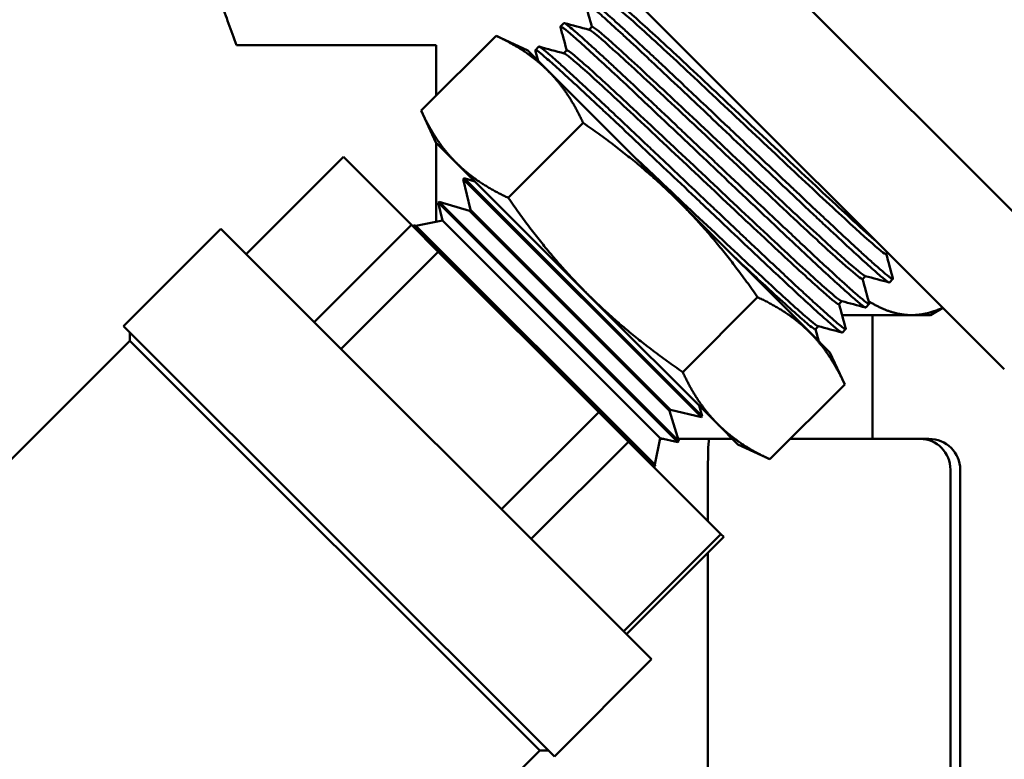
# Model space of a CAD drawing. Header units: inches. Extents: x 0.1 to 33.9, y 0.6 to 21.4.
# Tile 5 of 83: x 7.5 to 9.1, y 3.2 to 4.4. Entities that reach past the tile are written whole.
import ezdxf

# ---------------------------------------------------------------- set-up
doc = ezdxf.new("R2010")
doc.units = ezdxf.units.IN
doc.header["$MEASUREMENT"] = 0
doc.layers.add('Dimension (ANSI)', color=7, linetype='Continuous', lineweight=25)
doc.layers.add('Visible (ANSI)', color=7, linetype='Continuous', lineweight=50)
doc.styles.add('Note Text (ANSI)', font='tahoma.ttf')
doc.dimstyles.new('Default (ANSI)', dxfattribs={"dimtxt": 0.12, "dimasz": 0.098425, "dimexe": 0.125, "dimexo": 0.0625, "dimgap": 0.031496, "dimtad": 0, "dimtih": 1, "dimtoh": 1, "dimrnd": 1e-08, "dimzin": 4, "dimdsep": 46, "dimtxsty": 'Note Text (ANSI)', "dimcen": 0.09, "dimdle": 0.393701, "dimclrd": 256, "dimclre": 256, "dimclrt": 256, "dimadec": 0, "dimazin": 1, "dimtfac": 1, "dimtofl": 0, "dimtmove": 0, "dimatfit": 3, "dimfxl": 1, "dimtolj": 1, "dimtzin": 4, "dimlwd": -1, "dimlwe": -1, "dimarcsym": 0})

# ---------------------------------------------------------------- blocks, each defined once
blk = doc.blocks.new('*D8')
at = {"layer": 'Defpoints', "color": 0, "transparency": 16777216}
for p in [(8.9752, 11.0218), (17.8267, 11.0218), (16.0156, 4.2413)]:
    blk.add_point(p, dxfattribs=at)
at = {"layer": 'Dimension (ANSI)', "transparency": 16777216}
for p, q in [((9.0377, 11.0218), (17.9517, 11.0218)), ((17.8267, 10.9233), (17.8267, 7.7258)), ((17.8267, 4.3397), (17.8267, 7.5373)), ((16.0781, 4.2413), (17.9517, 4.2413))]:
    blk.add_line(p, q, dxfattribs=at)
for points in [[(17.8103, 10.9233), (17.8431, 10.9233), (17.8267, 11.0218)], [(17.8103, 4.3397), (17.8431, 4.3397), (17.8267, 4.2413)]]:
    blk.add_solid(points, dxfattribs=at)
at = {"layer": 'Dimension (ANSI)', "transparency": 16777216, "insert": (17.6729, 7.6943), "char_height": 0.12, "attachment_point": 1, "style": 'Note Text (ANSI)'}
blk.add_mtext('\\A1;6.78', dxfattribs=at)
blk = doc.blocks.new('*D9')
at = {"layer": 'Defpoints', "color": 0, "transparency": 16777216}
for p in [(3.5826, 11.0218), (6.3385, 11.0218), (8.3193, 1.7703)]:
    blk.add_point(p, dxfattribs=at)
at = {"layer": 'Dimension (ANSI)', "transparency": 16777216}
for p, q in [((6.276, 11.0218), (3.4576, 11.0218)), ((3.5826, 10.9233), (3.5826, 6.49)), ((3.5826, 1.8687), (3.5826, 6.302)), ((8.2568, 1.7703), (3.4576, 1.7703))]:
    blk.add_line(p, q, dxfattribs=at)
for points in [[(3.5662, 10.9233), (3.599, 10.9233), (3.5826, 11.0218)], [(3.5662, 1.8687), (3.599, 1.8687), (3.5826, 1.7703)]]:
    blk.add_solid(points, dxfattribs=at)
at = {"layer": 'Dimension (ANSI)', "transparency": 16777216, "insert": (3.4295, 6.4585), "char_height": 0.12, "attachment_point": 1, "style": 'Note Text (ANSI)'}
blk.add_mtext('\\A1;9.25', dxfattribs=at)

msp = doc.modelspace()

# ---------------------------------------------------------------- linework, layer by layer
at = {"layer": 'Visible (ANSI)'}
for p, q in [((9.2631, 3.9067), (8.4384, 4.7314)), ((9.1133, 3.7878), (8.3168, 4.5843)), ((8.402, 4.3471), (8.3964, 4.3418)), ((8.2924, 4.3267), (8.1713, 4.2057)), ((8.3438, 4.3027), (8.2924, 4.3267)), ((8.4425, 4.3365), (8.4472, 4.3412)), ((8.1955, 4.3115), (7.873, 4.3115)), ((8.1955, 4.3115), (8.1955, 4.2299)), ((8.3438, 4.3027), (8.3765, 4.27)), ((8.3604, 4.2862), (8.3558, 4.3032)), ((8.3615, 4.3091), (8.3559, 4.3037)), ((8.402, 4.2984), (8.4067, 4.3032)), ((8.4686, 4.2792), (8.4686, 4.2792)), ((8.5878, 4.0588), (8.3765, 4.27)), ((8.1953, 4.1542), (8.1713, 4.2057)), ((8.4332, 4.1859), (8.3122, 4.0649)), ((8.1953, 4.1542), (8.228, 4.1215)), ((8.1955, 4.154), (8.1955, 4.0263)), ((7.8887, 3.974), (8.0459, 4.1312)), ((8.0459, 4.1312), (8.1558, 4.0212)), ((8.228, 4.1215), (8.4393, 3.9103)), ((8.241, 4.0966), (8.2395, 4.0951)), ((8.2395, 4.0951), (8.6242, 3.7105)), ((8.2512, 4.0452), (8.2395, 4.0951)), ((8.241, 4.0966), (8.6256, 3.712)), ((8.2581, 4.0914), (8.241, 4.0966)), ((8.2005, 4.0586), (8.199, 4.0571)), ((8.199, 4.0571), (8.5861, 3.67)), ((8.2058, 4.0283), (8.199, 4.0571)), ((8.2005, 4.0586), (8.5876, 3.6715)), ((8.2497, 4.0437), (8.2005, 4.0586)), ((8.5878, 4.0588), (8.799, 3.8475)), ((8.2512, 4.0452), (8.2497, 4.0437)), ((8.2497, 4.0437), (8.5727, 3.7207)), ((8.2512, 4.0452), (8.5742, 3.7222)), ((8.2058, 4.0283), (8.1628, 4.0197)), ((8.2058, 4.0283), (8.5573, 3.6767)), ((7.8481, 4.0147), (7.6909, 3.8575)), ((7.8481, 4.0147), (8.5437, 3.3191)), ((8.1558, 4.0212), (7.9987, 3.8641)), ((8.1558, 4.0212), (8.1992, 3.9778)), ((8.1586, 4.0189), (8.1582, 4.0188)), ((8.1601, 4.0205), (8.1585, 4.0191)), ((8.1585, 4.0191), (8.5481, 3.6295)), ((8.1586, 4.0189), (8.1585, 4.0191)), ((8.1586, 4.0189), (8.5479, 3.6295)), ((8.1601, 4.0205), (8.5495, 3.631)), ((8.1628, 4.0197), (8.1601, 4.0205)), ((8.5487, 3.6337), (8.1628, 4.0197)), ((8.0421, 3.8207), (8.1992, 3.9778)), ((8.1992, 3.9778), (8.4583, 3.7187)), ((8.9224, 3.9741), (8.9247, 3.9764)), ((8.8844, 3.9336), (8.8891, 3.9383)), ((8.9332, 3.9338), (8.9279, 3.9281)), ((8.764, 3.9242), (8.7639, 3.9242)), ((8.4393, 3.9103), (8.6506, 3.699)), ((8.7149, 3.9042), (8.5939, 3.7832)), ((8.8463, 3.893), (8.8511, 3.8978)), ((8.8952, 3.8933), (8.8898, 3.8876)), ((8.9942, 3.8753), (9.0143, 3.8869)), ((8.9636, 3.8753), (8.8513, 3.8753)), ((8.9004, 3.8753), (8.9004, 3.6753)), ((8.9942, 3.8753), (8.9636, 3.8753)), ((7.6909, 3.8575), (8.3866, 3.1619)), ((8.8083, 3.8525), (8.813, 3.8573)), ((8.8084, 3.8527), (8.8137, 3.8328)), ((8.8571, 3.8528), (8.8518, 3.8471)), ((7.7007, 3.8339), (7.0199, 3.153)), ((7.7007, 3.8339), (7.7007, 3.8477)), ((7.7007, 3.8339), (8.3629, 3.1717)), ((8.799, 3.8475), (8.8317, 3.8148)), ((8.8317, 3.8148), (8.8557, 3.7633)), ((8.8557, 3.7633), (8.7347, 3.6423)), ((8.5742, 3.7222), (8.5727, 3.7207)), ((8.5742, 3.7222), (8.6242, 3.7105)), ((8.6205, 3.7291), (8.6256, 3.712)), ((8.4583, 3.7187), (8.3012, 3.5615)), ((8.4583, 3.7187), (8.5063, 3.6707)), ((8.5727, 3.7207), (8.5876, 3.6715)), ((8.6256, 3.712), (8.6242, 3.7105)), ((8.6506, 3.699), (8.6832, 3.6663)), ((8.5573, 3.6767), (8.5487, 3.6337)), ((8.5636, 3.6753), (8.557, 3.6753)), ((8.5573, 3.6767), (8.5861, 3.67)), ((8.6367, 3.6753), (8.5864, 3.6753)), ((8.6743, 3.6753), (8.6367, 3.6753)), ((8.9774, 3.6753), (8.7677, 3.6753)), ((8.9912, 3.6753), (8.9774, 3.6753)), ((8.3492, 3.5136), (8.5063, 3.6707)), ((8.5063, 3.6707), (8.6556, 3.5215)), ((8.5876, 3.6715), (8.5861, 3.67)), ((8.6832, 3.6663), (8.7347, 3.6423)), ((8.5479, 3.6295), (8.5478, 3.6292)), ((8.5479, 3.6295), (8.5481, 3.6295)), ((8.5495, 3.631), (8.5481, 3.6295)), ((8.5487, 3.6337), (8.5495, 3.631)), ((8.6346, 3.6253), (8.6346, 3.5424)), ((9.0264, 3.6253), (9.0264, 2.9753)), ((9.0422, 3.6253), (9.0422, 2.9753)), ((8.6556, 3.5215), (8.4984, 3.3643)), ((8.503, 3.3597), (8.6602, 3.5169)), ((8.6556, 3.5215), (8.6602, 3.5169)), ((8.6346, 3.4913), (8.6346, 2.9753)), ((8.5437, 3.3191), (8.3866, 3.1619)), ((8.3629, 3.1717), (8.2478, 3.0566)), ((8.3629, 3.1717), (8.3768, 3.1717))]:
    msp.add_line(p, q, dxfattribs=at)
for centre, major_axis, ratio, start_param, end_param in [((8.6367, 3.6253), (0, 0.05), 0.041224, 0, 1.570796), ((8.9774, 3.6253), (0, 0.05), 0.978751, 4.712389, 6.283185), ((8.9912, 3.6253), (-0.051, 0), 0.980417, 3.141593, 4.712389)]:
    msp.add_ellipse(centre, major_axis=major_axis, ratio=ratio, start_param=start_param, end_param=end_param, dxfattribs=at)
for points, weights in [([(7.873, 4.3115), (7.7981, 4.5129), (7.7981, 4.6553)], [3.25596932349, 3.93030264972, 3.93030264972]), ([(8.2924, 4.3267), (8.3438, 4.3027), (8.3765, 4.27)], [1.84986687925, 1.99295458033, 1.99295458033]), ([(8.3765, 4.27), (8.4092, 4.2373), (8.4332, 4.1859)], [1.99295458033, 1.99295458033, 1.84986687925]), ([(8.1713, 4.2057), (8.1953, 4.1542), (8.228, 4.1215)], [1.84986687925, 1.99295458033, 1.99295458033]), ([(8.4332, 4.1859), (8.5224, 4.1241), (8.5878, 4.0588)], [1.84986687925, 1.99295458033, 1.99295458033]), ([(8.228, 4.1215), (8.2607, 4.0889), (8.3122, 4.0649)], [1.99295458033, 1.99295458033, 1.84986687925]), ([(8.3122, 4.0649), (8.3739, 3.9756), (8.4393, 3.9103)], [1.84986687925, 1.99295458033, 1.99295458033]), ([(8.5878, 4.0588), (8.6531, 3.9934), (8.7149, 3.9042)], [1.99295458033, 1.99295458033, 1.84986687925]), ([(8.4393, 3.9103), (8.5047, 3.8449), (8.5939, 3.7832)], [1.99295458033, 1.99295458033, 1.84986687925]), ([(8.7149, 3.9042), (8.7664, 3.8802), (8.799, 3.8475)], [1.84986687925, 1.99295458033, 1.99295458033]), ([(8.9636, 3.8753), (8.9307, 3.8753), (8.8941, 3.8978)], [3.93030264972, 3.93030264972, 3.71904804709]), ([(9.0138, 3.8873), (8.9879, 3.8753), (8.9636, 3.8753)], [3.81440936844, 3.93030264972, 3.93030264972]), ([(8.799, 3.8475), (8.8317, 3.8148), (8.8557, 3.7633)], [1.99295458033, 1.99295458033, 1.84986687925]), ([(8.6506, 3.699), (8.6179, 3.7317), (8.5939, 3.7832)], [1.99295458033, 1.99295458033, 1.84986687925]), ([(8.7347, 3.6423), (8.6832, 3.6663), (8.6506, 3.699)], [1.84986687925, 1.99295458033, 1.99295458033])]:
    msp.add_rational_spline(points, weights, degree=2, dxfattribs=at)
for points, knots in [([(8.9279, 3.9281), (8.9276, 3.9278), (8.9266, 3.9283), (8.9249, 3.9294), (8.9225, 3.931), (8.9187, 3.934), (8.9135, 3.9385), (8.9109, 3.9407), (8.9079, 3.9433), (8.9046, 3.9462), (8.9013, 3.9491), (8.8976, 3.9523), (8.8937, 3.9558), (8.8859, 3.9629), (8.8768, 3.9711), (8.8665, 3.9806), (8.8562, 3.9902), (8.8448, 4.0007), (8.8327, 4.0121), (8.8266, 4.0178), (8.8202, 4.0237), (8.8137, 4.0299), (8.8071, 4.036), (8.8003, 4.0424), (8.7934, 4.0489), (8.7795, 4.062), (8.7651, 4.0756), (8.7503, 4.0896), (8.7355, 4.1037), (8.72, 4.1184), (8.7046, 4.133), (8.6891, 4.1476), (8.6737, 4.1622), (8.6583, 4.1768), (8.6506, 4.1841), (8.6428, 4.1915), (8.6352, 4.1987), (8.6276, 4.206), (8.6201, 4.2131), (8.6127, 4.2201), (8.5979, 4.2341), (8.5835, 4.2476), (8.5697, 4.2606), (8.5628, 4.2671), (8.556, 4.2735), (8.5495, 4.2796), (8.543, 4.2857), (8.5367, 4.2916), (8.5307, 4.2973), (8.5246, 4.3029), (8.5188, 4.3084), (8.5132, 4.3136), (8.5076, 4.3188), (8.5022, 4.3238), (8.4971, 4.3285), (8.4869, 4.3378), (8.4779, 4.346), (8.4702, 4.353), (8.4663, 4.3564), (8.4627, 4.3596), (8.4595, 4.3625), (8.4562, 4.3653), (8.4533, 4.3679), (8.4507, 4.37), (8.4456, 4.3743), (8.4419, 4.3772), (8.4396, 4.3788), (8.4384, 4.3795), (8.4376, 4.3799), (8.4372, 4.3799), (8.4368, 4.38), (8.4367, 4.3798), (8.4368, 4.3793)], [0.6574266, 0.6574266, 0.6574266, 0.6574266, 0.66015625, 0.66015625, 0.66015625, 0.6640625, 0.6640625, 0.6640625, 0.66601562, 0.66601562, 0.66601562, 0.66796875, 0.66796875, 0.66796875, 0.671875, 0.671875, 0.671875, 0.67578125, 0.67578125, 0.67578125, 0.67773437, 0.67773437, 0.67773437, 0.6796875, 0.6796875, 0.6796875, 0.68359375, 0.68359375, 0.68359375, 0.6875, 0.6875, 0.6875, 0.69140625, 0.69140625, 0.69140625, 0.69335937, 0.69335937, 0.69335937, 0.6953125, 0.6953125, 0.6953125, 0.69921875, 0.69921875, 0.69921875, 0.70117187, 0.70117187, 0.70117187, 0.703125, 0.703125, 0.703125, 0.70507812, 0.70507812, 0.70507812, 0.70703125, 0.70703125, 0.70703125, 0.7109375, 0.7109375, 0.7109375, 0.71289062, 0.71289062, 0.71289062, 0.71484375, 0.71484375, 0.71484375, 0.71875, 0.71875, 0.71875, 0.72070312, 0.72070312, 0.72070312, 0.72225295, 0.72225295, 0.72225295, 0.72225295]), ([(8.4426, 4.3852), (8.4427, 4.3853), (8.4429, 4.3853), (8.4438, 4.385), (8.445, 4.3843), (8.4485, 4.3818), (8.4509, 4.3799), (8.4572, 4.3747), (8.4612, 4.3713), (8.4691, 4.3643), (8.4727, 4.3611), (8.4804, 4.3542), (8.4845, 4.3505), (8.4934, 4.3424), (8.4983, 4.3379), (8.5058, 4.331), (8.5081, 4.3288), (8.5196, 4.3182), (8.5296, 4.3089), (8.5453, 4.2942), (8.5506, 4.2892), (8.5638, 4.2769), (8.5718, 4.2694), (8.5889, 4.2532), (8.5981, 4.2445), (8.618, 4.2257), (8.6288, 4.2155), (8.6473, 4.198), (8.6549, 4.1907), (8.6707, 4.1758), (8.6789, 4.1681), (8.697, 4.1508), (8.707, 4.1413), (8.7316, 4.1181), (8.746, 4.1044), (8.7655, 4.0859), (8.7709, 4.0809), (8.7837, 4.0688), (8.7911, 4.0618), (8.8071, 4.0467), (8.8155, 4.0388), (8.8356, 4.0199), (8.8468, 4.0095), (8.8615, 3.9959), (8.8656, 3.9921), (8.8751, 3.9833), (8.8804, 3.9784), (8.8915, 3.9683), (8.897, 3.9633), (8.9081, 3.9534), (8.9133, 3.9489), (8.92, 3.9431), (8.9222, 3.9413), (8.9259, 3.9383), (8.9274, 3.9371), (8.9302, 3.935), (8.9314, 3.9343), (8.9325, 3.9338), (8.9328, 3.9337), (8.9333, 3.9337), (8.9334, 3.9339), (8.9333, 3.9343)], [12.359764, 12.359764, 12.359764, 12.359764, 12.399694, 12.399694, 12.497473, 12.497473, 12.601068, 12.601068, 12.716371, 12.716371, 12.797951, 12.797951, 12.875502, 12.875502, 12.958663, 12.958663, 12.99463, 12.99463, 13.134402, 13.134402, 13.202139, 13.202139, 13.298438, 13.298438, 13.402968, 13.402968, 13.520118, 13.520118, 13.601147, 13.601147, 13.686818, 13.686818, 13.791868, 13.791868, 13.946794, 13.946794, 14.006275, 14.006275, 14.091253, 14.091253, 14.19388, 14.19388, 14.344777, 14.344777, 14.406185, 14.406185, 14.493974, 14.493974, 14.602366, 14.602366, 14.731665, 14.731665, 14.804127, 14.804127, 14.874263, 14.874263, 14.959481, 14.959481, 14.995517, 14.995517, 15.059323, 15.059323, 15.059323, 15.059323]), ([(8.9224, 3.9741), (8.9219, 3.9735), (8.9191, 3.9753), (8.9046, 3.9867), (8.8875, 4.0019), (8.8414, 4.0441), (8.8124, 4.0711), (8.7486, 4.1309), (8.7138, 4.1637), (8.646, 4.2276), (8.6129, 4.2587), (8.5555, 4.3122), (8.5311, 4.3346), (8.4965, 4.3653), (8.4861, 4.3737), (8.4834, 4.3745)], [0.60512977, 0.60512977, 0.60512977, 0.60512977, 0.609375, 0.609375, 0.6171875, 0.6171875, 0.625, 0.625, 0.6328125, 0.6328125, 0.640625, 0.640625, 0.6484375, 0.6484375, 0.65615233, 0.65615233, 0.65615233, 0.65615233]), ([(8.9067, 3.9944), (8.8972, 4.0026), (8.8845, 4.014), (8.8463, 4.049), (8.8173, 4.076), (8.7535, 4.1358), (8.7188, 4.1686), (8.6509, 4.2325), (8.6178, 4.2636), (8.5604, 4.3171), (8.536, 4.3395), (8.5012, 4.3704), (8.4907, 4.3789), (8.488, 4.3794), (8.4878, 4.3794), (8.4877, 4.3793)], [0.6120332, 0.6120332, 0.6120332, 0.6120332, 0.6171875, 0.6171875, 0.625, 0.625, 0.6328125, 0.6328125, 0.640625, 0.640625, 0.6484375, 0.6484375, 0.65625, 0.65625, 0.65699009, 0.65699009, 0.65699009, 0.65699009]), ([(8.8898, 3.8876), (8.8895, 3.8872), (8.8879, 3.8881), (8.8849, 3.8903), (8.8818, 3.8927), (8.8772, 3.8964), (8.8714, 3.9014), (8.8685, 3.9039), (8.8652, 3.9068), (8.8616, 3.91), (8.858, 3.9132), (8.854, 3.9168), (8.8498, 3.9206), (8.8413, 3.9283), (8.8317, 3.9371), (8.821, 3.947), (8.8103, 3.9569), (8.7984, 3.968), (8.7858, 3.9798), (8.7732, 3.9917), (8.7598, 4.0042), (8.7457, 4.0176), (8.7387, 4.0242), (8.7314, 4.0311), (8.724, 4.038), (8.7167, 4.045), (8.7093, 4.052), (8.7018, 4.0591), (8.6868, 4.0733), (8.6715, 4.0877), (8.6559, 4.1025), (8.6403, 4.1173), (8.6249, 4.132), (8.6096, 4.1465), (8.6019, 4.1538), (8.5943, 4.1609), (8.5868, 4.1681), (8.5792, 4.1752), (8.5717, 4.1824), (8.5643, 4.1893), (8.5496, 4.2033), (8.5355, 4.2166), (8.5221, 4.2292), (8.5086, 4.2419), (8.4957, 4.254), (8.4839, 4.265), (8.4721, 4.276), (8.4613, 4.286), (8.4516, 4.295), (8.4467, 4.2995), (8.442, 4.3037), (8.4377, 4.3076), (8.4334, 4.3115), (8.4295, 4.3151), (8.4258, 4.3183), (8.4185, 4.3248), (8.4125, 4.33), (8.4078, 4.3339), (8.4055, 4.3359), (8.4035, 4.3375), (8.4018, 4.3387), (8.4002, 4.3399), (8.399, 4.3408), (8.3981, 4.3413), (8.3971, 4.3418), (8.3966, 4.342), (8.3964, 4.3418), (8.3963, 4.3417), (8.3963, 4.3415), (8.3963, 4.3413)], [0.78536552, 0.78536552, 0.78536552, 0.78536552, 0.7890625, 0.7890625, 0.7890625, 0.79296875, 0.79296875, 0.79296875, 0.79492187, 0.79492187, 0.79492187, 0.796875, 0.796875, 0.796875, 0.80078125, 0.80078125, 0.80078125, 0.8046875, 0.8046875, 0.8046875, 0.80859375, 0.80859375, 0.80859375, 0.81054687, 0.81054687, 0.81054687, 0.8125, 0.8125, 0.8125, 0.81640625, 0.81640625, 0.81640625, 0.8203125, 0.8203125, 0.8203125, 0.82226562, 0.82226562, 0.82226562, 0.82421875, 0.82421875, 0.82421875, 0.828125, 0.828125, 0.828125, 0.83203125, 0.83203125, 0.83203125, 0.8359375, 0.8359375, 0.8359375, 0.83789062, 0.83789062, 0.83789062, 0.83984375, 0.83984375, 0.83984375, 0.84375, 0.84375, 0.84375, 0.84570312, 0.84570312, 0.84570312, 0.84765625, 0.84765625, 0.84765625, 0.84960937, 0.84960937, 0.84960937, 0.85055922, 0.85055922, 0.85055922, 0.85055922]), ([(8.402, 4.3471), (8.4022, 4.3473), (8.4027, 4.3472), (8.4043, 4.3464), (8.4054, 4.3456), (8.4085, 4.3433), (8.4105, 4.3417), (8.4159, 4.3373), (8.4194, 4.3343), (8.4296, 4.3254), (8.4369, 4.3188), (8.4486, 4.3082), (8.4519, 4.3052), (8.4604, 4.2974), (8.4658, 4.2925), (8.4766, 4.2824), (8.482, 4.2774), (8.4932, 4.267), (8.499, 4.2616), (8.5171, 4.2446), (8.53, 4.2325), (8.55, 4.2136), (8.5567, 4.2073), (8.571, 4.1938), (8.5786, 4.1866), (8.5896, 4.1761), (8.5929, 4.173), (8.6098, 4.157), (8.6235, 4.144), (8.6435, 4.1251), (8.6496, 4.1192), (8.6648, 4.1048), (8.6738, 4.0963), (8.6921, 4.0789), (8.7014, 4.0701), (8.7234, 4.0493), (8.736, 4.0374), (8.754, 4.0204), (8.7599, 4.0149), (8.7742, 4.0014), (8.7825, 3.9936), (8.7982, 3.9788), (8.8057, 3.9718), (8.8217, 3.957), (8.8299, 3.9494), (8.842, 3.9382), (8.8464, 3.9342), (8.8551, 3.9263), (8.8594, 3.9224), (8.8683, 3.9144), (8.8728, 3.9105), (8.8822, 3.9023), (8.8866, 3.8987), (8.8909, 3.8955), (8.8919, 3.8948), (8.8937, 3.8936), (8.8944, 3.8933), (8.8952, 3.8932), (8.8953, 3.8934), (8.8952, 3.8938)], [7.018026, 7.018026, 7.018026, 7.018026, 7.090165, 7.090165, 7.168867, 7.168867, 7.254872, 7.254872, 7.360085, 7.360085, 7.517808, 7.517808, 7.576362, 7.576362, 7.661863, 7.661863, 7.740023, 7.740023, 7.817491, 7.817491, 7.974416, 7.974416, 8.050356, 8.050356, 8.134141, 8.134141, 8.170121, 8.170121, 8.315186, 8.315186, 8.380086, 8.380086, 8.47482, 8.47482, 8.574442, 8.574442, 8.713499, 8.713499, 8.781995, 8.781995, 8.88407, 8.88407, 8.984754, 8.984754, 9.108437, 9.108437, 9.183581, 9.183581, 9.268013, 9.268013, 9.375327, 9.375327, 9.528903, 9.528903, 9.589268, 9.589268, 9.663359, 9.663359, 9.729949, 9.729949, 9.729949, 9.729949]), ([(8.8887, 3.9384), (8.8883, 3.9385), (8.8877, 3.9388), (8.8817, 3.9425), (8.8686, 3.9536), (8.8291, 3.9892), (8.8028, 4.0136), (8.7423, 4.0701), (8.7083, 4.1021), (8.6397, 4.1668), (8.6052, 4.1993), (8.5431, 4.2574), (8.5156, 4.283), (8.4732, 4.3214), (8.4585, 4.3342), (8.4491, 4.3409), (8.4476, 4.3416), (8.4472, 4.3412)], [0.70972708, 0.70972708, 0.70972708, 0.70972708, 0.7109375, 0.7109375, 0.71875, 0.71875, 0.7265625, 0.7265625, 0.734375, 0.734375, 0.7421875, 0.7421875, 0.75, 0.75, 0.7578125, 0.7578125, 0.76072581, 0.76072581, 0.76072581, 0.76072581]), ([(8.8844, 3.9336), (8.8841, 3.9333), (8.8833, 3.9336), (8.8768, 3.9376), (8.8637, 3.9487), (8.8242, 3.9843), (8.7979, 4.0086), (8.7374, 4.0652), (8.7034, 4.0972), (8.6348, 4.1619), (8.6003, 4.1944), (8.5382, 4.2525), (8.5107, 4.2781), (8.4683, 4.3165), (8.4536, 4.3293), (8.4449, 4.3354), (8.4436, 4.3362), (8.4429, 4.3364)], [0.7088805, 0.7088805, 0.7088805, 0.7088805, 0.7109375, 0.7109375, 0.71875, 0.71875, 0.7265625, 0.7265625, 0.734375, 0.734375, 0.7421875, 0.7421875, 0.75, 0.75, 0.7578125, 0.7578125, 0.75987667, 0.75987667, 0.75987667, 0.75987667]), ([(8.8518, 3.8471), (8.8518, 3.8471), (8.8518, 3.8471), (8.8518, 3.8471), (8.8515, 3.8469), (8.8509, 3.8471), (8.85, 3.8477), (8.849, 3.8482), (8.8477, 3.8492), (8.846, 3.8504), (8.8427, 3.853), (8.8379, 3.8569), (8.8319, 3.8622), (8.8258, 3.8674), (8.8183, 3.8742), (8.8097, 3.882), (8.8011, 3.8898), (8.7914, 3.8987), (8.7805, 3.9088), (8.775, 3.9139), (8.7693, 3.9192), (8.7633, 3.9248), (8.7574, 3.9303), (8.7513, 3.9361), (8.7449, 3.942), (8.7323, 3.9539), (8.7188, 3.9666), (8.7045, 3.98), (8.6902, 3.9935), (8.6756, 4.0074), (8.6606, 4.0216), (8.6531, 4.0287), (8.6455, 4.0359), (8.6378, 4.0432), (8.6301, 4.0505), (8.6223, 4.0579), (8.6145, 4.0653), (8.599, 4.08), (8.5836, 4.0946), (8.5683, 4.1091), (8.553, 4.1236), (8.5377, 4.1381), (8.5231, 4.1519), (8.5085, 4.1658), (8.4945, 4.179), (8.481, 4.1917), (8.4743, 4.198), (8.4677, 4.2042), (8.4613, 4.2102), (8.4549, 4.2161), (8.4488, 4.2218), (8.443, 4.2273), (8.4312, 4.2383), (8.4205, 4.2482), (8.4107, 4.2572), (8.4059, 4.2617), (8.4012, 4.2659), (8.397, 4.2697), (8.3927, 4.2736), (8.3888, 4.2772), (8.3851, 4.2804), (8.3815, 4.2836), (8.3782, 4.2865), (8.3752, 4.2891), (8.3722, 4.2917), (8.3695, 4.294), (8.3672, 4.296), (8.3626, 4.2998), (8.3594, 4.3022), (8.3575, 4.3033), (8.3566, 4.3038), (8.3561, 4.3039), (8.3559, 4.3037), (8.3558, 4.3036), (8.3558, 4.3035), (8.3558, 4.3032)], [0.9139361, 0.9139361, 0.9139361, 0.9139361, 0.9140625, 0.9140625, 0.9140625, 0.91601562, 0.91601562, 0.91601562, 0.91796875, 0.91796875, 0.91796875, 0.921875, 0.921875, 0.921875, 0.92578125, 0.92578125, 0.92578125, 0.9296875, 0.9296875, 0.9296875, 0.93164062, 0.93164062, 0.93164062, 0.93359375, 0.93359375, 0.93359375, 0.9375, 0.9375, 0.9375, 0.94140625, 0.94140625, 0.94140625, 0.94335937, 0.94335937, 0.94335937, 0.9453125, 0.9453125, 0.9453125, 0.94921875, 0.94921875, 0.94921875, 0.953125, 0.953125, 0.953125, 0.95703125, 0.95703125, 0.95703125, 0.95898437, 0.95898437, 0.95898437, 0.9609375, 0.9609375, 0.9609375, 0.96484375, 0.96484375, 0.96484375, 0.96679687, 0.96679687, 0.96679687, 0.96875, 0.96875, 0.96875, 0.97070312, 0.97070312, 0.97070312, 0.97265625, 0.97265625, 0.97265625, 0.9765625, 0.9765625, 0.9765625, 0.97851562, 0.97851562, 0.97851562, 0.97943582, 0.97943582, 0.97943582, 0.97943582]), ([(8.3615, 4.3091), (8.3616, 4.3091), (8.3616, 4.3091), (8.3619, 4.3092), (8.3621, 4.3091), (8.3637, 4.3084), (8.3661, 4.3067), (8.3713, 4.3026), (8.373, 4.3012), (8.378, 4.297), (8.3814, 4.2941), (8.3895, 4.2869), (8.3944, 4.2825), (8.4063, 4.2718), (8.4136, 4.2651), (8.4261, 4.2536), (8.4308, 4.2492), (8.4429, 4.238), (8.4504, 4.231), (8.4658, 4.2166), (8.4737, 4.2092), (8.4915, 4.1925), (8.5015, 4.183), (8.5189, 4.1666), (8.5261, 4.1598), (8.5399, 4.1467), (8.5464, 4.1406), (8.5652, 4.1228), (8.5775, 4.1111), (8.6025, 4.0874), (8.615, 4.0755), (8.6343, 4.0572), (8.6412, 4.0507), (8.6541, 4.0385), (8.6601, 4.0328), (8.6742, 4.0194), (8.6824, 4.0116), (8.6936, 4.001), (8.6969, 3.9979), (8.7077, 3.9877), (8.7151, 3.9807), (8.7316, 3.9652), (8.7405, 3.9568), (8.7506, 3.9474), (8.752, 3.946), (8.7616, 3.937), (8.7695, 3.9297), (8.7839, 3.9162), (8.7906, 3.91), (8.8042, 3.8975), (8.8109, 3.8914), (8.8212, 3.8821), (8.8251, 3.8786), (8.8333, 3.8713), (8.8374, 3.8676), (8.8444, 3.8617), (8.8473, 3.8593), (8.8523, 3.8553), (8.8543, 3.8539), (8.8565, 3.8527), (8.857, 3.8526), (8.8572, 3.8529), (8.8572, 3.8531), (8.8572, 3.8533)], [1.649961, 1.649961, 1.649961, 1.649961, 1.668931, 1.668931, 1.704909, 1.704909, 1.852749, 1.852749, 1.916514, 1.916514, 2.012158, 2.012158, 2.117887, 2.117887, 2.246658, 2.246658, 2.319759, 2.319759, 2.424176, 2.424176, 2.524454, 2.524454, 2.642284, 2.642284, 2.723373, 2.723373, 2.794436, 2.794436, 2.92572, 2.92572, 3.056986, 3.056986, 3.129645, 3.129645, 3.193676, 3.193676, 3.282722, 3.282722, 3.318981, 3.318981, 3.404607, 3.404607, 3.513542, 3.513542, 3.532203, 3.532203, 3.637961, 3.637961, 3.73859, 3.73859, 3.856175, 3.856175, 3.936849, 3.936849, 4.04241, 4.04241, 4.143037, 4.143037, 4.259968, 4.259968, 4.341461, 4.341461, 4.375082, 4.375082, 4.375082, 4.375082]), ([(8.8463, 3.893), (8.8454, 3.8921), (8.8365, 3.8989), (8.8046, 3.9269), (8.7814, 3.9482), (8.7253, 4.0003), (8.6925, 4.0311), (8.6244, 4.0954), (8.589, 4.1287), (8.5233, 4.1905), (8.493, 4.2188), (8.4438, 4.2641), (8.4249, 4.281), (8.4077, 4.2952), (8.4039, 4.2979), (8.4024, 4.2983)], [0.81259984, 0.81259984, 0.81259984, 0.81259984, 0.8203125, 0.8203125, 0.828125, 0.828125, 0.8359375, 0.8359375, 0.84375, 0.84375, 0.8515625, 0.8515625, 0.859375, 0.859375, 0.86363239, 0.86363239, 0.86363239, 0.86363239]), ([(8.8507, 3.8979), (8.8483, 3.8985), (8.8397, 3.9053), (8.8095, 3.9318), (8.7863, 3.9531), (8.7302, 4.0052), (8.6974, 4.0361), (8.6293, 4.1003), (8.594, 4.1336), (8.5283, 4.1954), (8.4979, 4.2237), (8.4487, 4.269), (8.4299, 4.2859), (8.4114, 4.3011), (8.4074, 4.3038), (8.4067, 4.3032)], [0.81343214, 0.81343214, 0.81343214, 0.81343214, 0.8203125, 0.8203125, 0.828125, 0.828125, 0.8359375, 0.8359375, 0.84375, 0.84375, 0.8515625, 0.8515625, 0.859375, 0.859375, 0.86447882, 0.86447882, 0.86447882, 0.86447882]), ([(8.8126, 3.8574), (8.811, 3.8578), (8.8065, 3.8611), (8.7871, 3.8773), (8.7674, 3.8951), (8.7167, 3.9418), (8.6858, 3.9708), (8.6192, 4.0334), (8.5836, 4.067), (8.5372, 4.1108), (8.525, 4.1222), (8.5133, 4.1333)], [0.91716589, 0.91716589, 0.91716589, 0.91716589, 0.921875, 0.921875, 0.9296875, 0.9296875, 0.9375, 0.9375, 0.9453125, 0.9453125, 0.94813278, 0.94813278, 0.94813278, 0.94813278]), ([(8.8083, 3.8525), (8.8076, 3.8518), (8.8029, 3.8552), (8.7822, 3.8724), (8.7625, 3.8902), (8.7194, 3.9299), (8.6988, 3.9491), (8.6767, 3.9699)], [0.91632342, 0.91632342, 0.91632342, 0.91632342, 0.921875, 0.921875, 0.9296875, 0.9296875, 0.93516598, 0.93516598, 0.93516598, 0.93516598])]:
    msp.add_open_spline(points, degree=3, knots=knots, dxfattribs=at)
for points in [[(8.4471, 4.3411), (8.4437, 4.3538), (8.4403, 4.3666), (8.4368, 4.3793)], [(8.4026, 4.3472), (8.416, 4.3436), (8.4295, 4.34), (8.4429, 4.3364)], [(8.4066, 4.303), (8.4032, 4.3158), (8.3997, 4.3285), (8.3963, 4.3413)], [(8.3621, 4.3091), (8.3755, 4.3055), (8.389, 4.3019), (8.4024, 4.2983)], [(8.9226, 3.9742), (8.9262, 3.9609), (8.9297, 3.9476), (8.9333, 3.9343)], [(8.8845, 3.9337), (8.8881, 3.9204), (8.8917, 3.9071), (8.8952, 3.8938)], [(8.9273, 3.9281), (8.9144, 3.9315), (8.9016, 3.935), (8.8887, 3.9384)], [(8.7683, 3.9202), (8.7683, 3.9202), (8.7683, 3.9202), (8.7683, 3.9201)], [(8.8893, 3.8876), (8.8764, 3.891), (8.8635, 3.8945), (8.8507, 3.8979)], [(8.8465, 3.8932), (8.8501, 3.8799), (8.8536, 3.8666), (8.8572, 3.8533)], [(8.8513, 3.8471), (8.8384, 3.8505), (8.8255, 3.854), (8.8126, 3.8574)]]:
    msp.add_open_spline(points, degree=3, dxfattribs=at)

# ---------------------------------------------------------------- dimensions: what is measured, and where the dimension line sits
at = {"layer": 'Dimension (ANSI)'}
for base, p1, p2, picture, middle in [((3.5826, 11.0218), (8.3193, 1.7703), (6.3385, 11.0218), '*D9', (3.5826, 6.396)), ((17.8267, 11.0218), (16.0156, 4.2413), (8.9752, 11.0218), '*D8', (17.8267, 7.6315))]:
    dim = msp.add_linear_dim(base=base, p1=p1, p2=p2, angle=90, dimstyle='Default (ANSI)', override={"dimgap": 0.031496, "dimdec": 2, "dimtol": 0, "dimlim": 0, "dimtp": 0, "dimtm": 0, "dimtdec": 2, "dimatfit": 1}, dxfattribs=at)
    dim.commit()
    dim.dimension.update_dxf_attribs({"geometry": picture, "text_midpoint": middle, "dimtype": 160})

doc.saveas('drawing.dxf')
